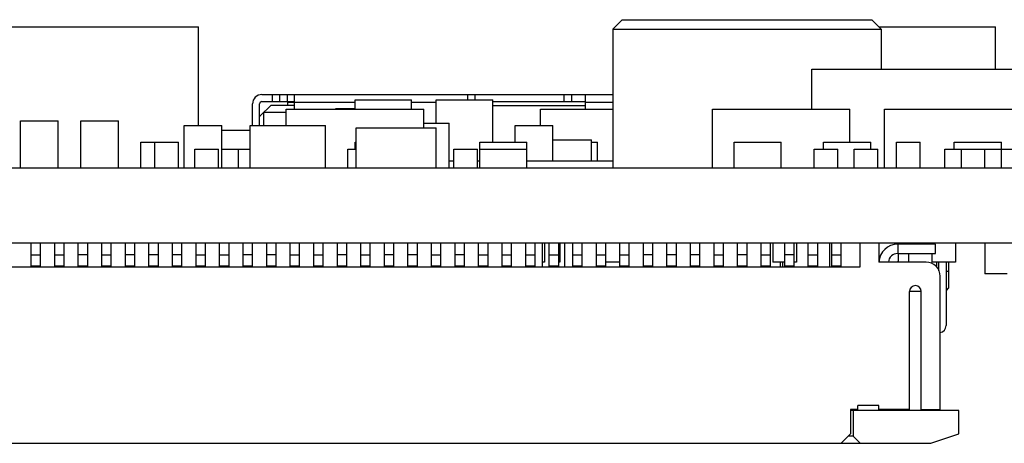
# Model space of a CAD drawing. Header units: millimetres. Extents: x 440 to 595, y -43 to 361.
# Tile 5 of 47: x 516 to 537, y -32 to -23. Entities that reach past the tile are written whole.
import ezdxf

# ---------------------------------------------------------------- set-up
doc = ezdxf.new("R2010")
doc.units = ezdxf.units.MM
doc.header["$LTSCALE"] = 16.335
doc.layers.get('0').update_dxf_attribs({"linetype": 'CONTINUOUS'})

msp = doc.modelspace()

# ---------------------------------------------------------------- linework, layer by layer
at = {"linetype": 'Continuous'}
for p, q in [((528.4216, -22.5672), (528.2216, -22.7672)), ((528.4216, -22.5672), (533.7216, -22.5672)), ((533.7216, -22.5672), (533.9216, -22.7672)), ((512.3216, -22.7172), (519.4216, -22.7172)), ((519.4216, -24.8172), (519.4216, -22.7172)), ((528.2216, -22.7672), (528.2216, -25.7172)), ((528.2216, -22.7672), (533.9216, -22.7672)), ((533.8716, -22.7172), (536.3466, -22.7172)), ((533.9216, -22.7672), (533.9216, -23.6172)), ((536.3466, -23.6172), (536.3466, -22.7172)), ((532.4466, -23.6172), (539.2466, -23.6172)), ((532.4466, -24.4672), (532.4466, -23.6172)), ((520.7716, -24.1572), (528.2216, -24.1572)), ((520.9916, -24.3072), (520.9916, -24.1572)), ((521.1416, -24.1572), (521.1416, -24.3072)), ((521.3116, -24.3072), (521.3116, -24.1572)), ((521.4616, -24.4672), (521.4616, -24.1572)), ((525.1416, -24.2672), (525.1416, -24.1572)), ((525.2916, -24.1572), (525.2916, -24.2672)), ((527.1916, -24.3072), (527.1916, -24.1572)), ((527.3416, -24.1572), (527.3416, -24.3072)), ((527.6416, -24.4672), (527.6416, -24.1572)), ((520.5716, -24.8172), (520.5716, -24.3572)), ((520.7216, -24.8172), (520.7216, -24.3572)), ((520.7377, -24.6061), (520.9566, -24.3872)), ((520.7716, -24.3072), (521.4616, -24.3072)), ((521.4616, -24.3872), (520.9566, -24.3872)), ((521.3216, -24.3872), (521.3216, -24.3072)), ((522.7466, -24.3272), (521.3216, -24.3272)), ((522.3416, -24.4672), (522.3416, -24.4572)), ((522.3416, -24.4572), (522.7466, -24.4572)), ((522.7466, -24.4672), (522.7466, -24.2672)), ((522.7466, -24.2672), (523.9466, -24.2672)), ((523.9466, -24.4672), (523.9466, -24.2672)), ((524.4716, -24.3272), (523.9466, -24.3272)), ((524.4716, -24.7672), (524.4716, -24.2672)), ((524.4716, -24.2672), (525.6716, -24.2672)), ((525.6716, -25.1672), (525.6716, -24.2672)), ((525.6716, -24.3072), (527.6416, -24.3072)), ((525.6716, -24.3872), (527.6416, -24.3872)), ((528.2216, -24.3272), (527.6416, -24.3272)), ((520.7216, -24.6278), (520.7377, -24.6061)), ((520.8066, -24.5372), (520.8066, -24.8172)), ((521.2866, -24.5372), (520.8066, -24.5372)), ((521.2866, -24.8172), (521.2866, -24.4672)), ((521.2866, -24.4672), (524.2066, -24.4672)), ((524.2066, -24.8672), (524.2066, -24.4672)), ((526.6866, -24.4672), (528.2216, -24.4672)), ((526.6866, -24.8172), (526.6866, -24.4672)), ((530.3366, -24.4672), (533.2566, -24.4672)), ((530.3366, -25.7172), (530.3366, -24.4672)), ((533.2566, -25.1672), (533.2566, -24.4672)), ((533.9866, -24.4672), (536.9066, -24.4672)), ((533.9866, -25.7172), (533.9866, -24.4672)), ((515.6466, -25.7172), (515.6466, -24.7172)), ((515.6466, -24.7172), (516.4466, -24.7172)), ((516.4466, -25.7172), (516.4466, -24.7172)), ((516.9216, -25.7172), (516.9216, -24.7172)), ((516.9216, -24.7172), (517.7216, -24.7172)), ((517.7216, -25.7172), (517.7216, -24.7172)), ((519.1216, -25.7172), (519.1216, -24.8172)), ((519.1216, -24.8172), (519.9216, -24.8172)), ((519.9216, -25.7172), (519.9216, -24.8172)), ((520.5216, -25.7172), (520.5216, -24.8172)), ((520.5216, -24.8172), (522.1216, -24.8172)), ((522.1216, -25.7172), (522.1216, -24.8172)), ((522.7716, -25.7172), (522.7716, -24.8672)), ((522.7716, -24.8672), (524.4716, -24.8672)), ((524.2066, -24.7672), (524.7466, -24.7672)), ((524.4716, -25.7172), (524.4716, -24.8672)), ((524.7466, -25.7172), (524.7466, -24.7672)), ((526.1466, -25.1672), (526.1466, -24.8172)), ((526.1466, -24.8172), (526.9466, -24.8172)), ((526.9466, -25.5672), (526.9466, -24.8172)), ((519.9216, -24.9172), (520.5216, -24.9172)), ((520.5066, -24.9172), (520.5216, -24.8971)), ((518.1966, -25.7172), (518.1966, -25.1672)), ((518.1966, -25.1672), (518.9966, -25.1672)), ((518.4966, -25.7172), (518.4966, -25.1672)), ((518.9966, -25.7172), (518.9966, -25.1672)), ((522.7466, -25.3172), (522.7466, -25.1672)), ((522.7466, -25.1672), (522.7716, -25.1672)), ((525.3966, -25.3172), (525.3966, -25.1672)), ((525.3966, -25.1672), (526.3966, -25.1672)), ((526.3966, -25.3172), (526.3966, -25.1672)), ((526.9466, -25.1172), (527.7716, -25.1172)), ((527.7716, -25.5672), (527.7716, -25.1172)), ((527.7716, -25.1672), (527.8966, -25.1672)), ((527.8966, -25.5672), (527.8966, -25.1672)), ((530.7966, -25.1672), (531.7966, -25.1672)), ((530.7966, -25.7172), (530.7966, -25.1672)), ((531.7966, -25.7172), (531.7966, -25.1672)), ((532.6966, -25.1672), (533.6966, -25.1672)), ((532.6966, -25.3172), (532.6966, -25.1672)), ((533.6966, -25.3172), (533.6966, -25.1672)), ((534.2466, -25.1672), (534.7466, -25.1672)), ((534.2466, -25.7172), (534.2466, -25.1672)), ((534.7466, -25.7172), (534.7466, -25.1672)), ((535.4716, -25.1672), (536.4716, -25.1672)), ((535.4716, -25.3172), (535.4716, -25.1672)), ((536.4716, -25.3172), (536.4716, -25.1672)), ((519.3466, -25.7172), (519.3466, -25.3172)), ((519.3466, -25.3172), (519.8466, -25.3172)), ((519.8466, -25.7172), (519.8466, -25.3172)), ((519.9216, -25.3172), (520.5216, -25.3172)), ((520.2716, -25.7172), (520.2716, -25.3172)), ((522.5966, -25.7172), (522.5966, -25.3172)), ((522.5966, -25.3172), (522.7716, -25.3172)), ((524.8466, -25.7172), (524.8466, -25.3172)), ((524.8466, -25.3172), (525.3466, -25.3172)), ((525.3466, -25.7172), (525.3466, -25.3172)), ((525.3966, -25.7172), (525.3966, -25.3172)), ((525.3966, -25.3172), (526.3966, -25.3172)), ((526.3966, -25.7172), (526.3966, -25.3172)), ((532.4966, -25.3172), (532.9966, -25.3172)), ((532.4966, -25.7172), (532.4966, -25.3172)), ((532.9966, -25.7172), (532.9966, -25.3172)), ((533.3466, -25.3172), (533.8466, -25.3172)), ((533.3466, -25.7172), (533.3466, -25.3172)), ((533.8466, -25.7172), (533.8466, -25.3172)), ((535.2716, -25.3172), (536.9716, -25.3172)), ((535.2716, -25.7172), (535.2716, -25.3172)), ((535.6216, -25.7172), (535.6216, -25.3172)), ((536.1216, -25.7172), (536.1216, -25.3172)), ((536.4716, -25.7172), (536.4716, -25.3172)), ((524.7466, -25.5672), (524.8466, -25.5672)), ((525.3466, -25.5672), (525.3966, -25.5672)), ((526.3966, -25.5672), (528.2216, -25.5672)), ((457.9216, -25.7172), (577.9216, -25.7172)), ((577.9216, -27.3172), (457.9216, -27.3172)), ((515.8716, -27.8172), (515.8716, -27.3172)), ((516.0716, -27.8172), (516.0716, -27.3172)), ((516.3716, -27.8172), (516.3716, -27.3172)), ((516.5716, -27.8172), (516.5716, -27.3172)), ((516.8716, -27.8172), (516.8716, -27.3172)), ((517.0716, -27.8172), (517.0716, -27.3172)), ((517.3716, -27.8172), (517.3716, -27.3172)), ((517.5716, -27.8172), (517.5716, -27.3172)), ((517.8716, -27.8172), (517.8716, -27.3172)), ((518.0716, -27.8172), (518.0716, -27.3172)), ((518.3716, -27.8172), (518.3716, -27.3172)), ((518.5716, -27.8172), (518.5716, -27.3172)), ((518.8716, -27.8172), (518.8716, -27.3172)), ((519.0716, -27.8172), (519.0716, -27.3172)), ((519.3716, -27.8172), (519.3716, -27.3172)), ((519.5716, -27.8172), (519.5716, -27.3172)), ((519.8716, -27.8172), (519.8716, -27.3172)), ((520.0716, -27.8172), (520.0716, -27.3172)), ((520.3716, -27.8172), (520.3716, -27.3172)), ((520.5716, -27.8172), (520.5716, -27.3172)), ((520.8716, -27.8172), (520.8716, -27.3172)), ((521.0716, -27.8172), (521.0716, -27.3172)), ((521.3716, -27.8172), (521.3716, -27.3172)), ((521.5716, -27.8172), (521.5716, -27.3172)), ((521.8716, -27.8172), (521.8716, -27.3172)), ((522.0716, -27.8172), (522.0716, -27.3172)), ((522.3716, -27.8172), (522.3716, -27.3172)), ((522.5716, -27.8172), (522.5716, -27.3172)), ((522.8716, -27.8172), (522.8716, -27.3172)), ((523.0716, -27.8172), (523.0716, -27.3172)), ((523.3716, -27.8172), (523.3716, -27.3172)), ((523.5716, -27.8172), (523.5716, -27.3172)), ((523.8716, -27.8172), (523.8716, -27.3172)), ((524.0716, -27.8172), (524.0716, -27.3172)), ((524.3716, -27.8172), (524.3716, -27.3172)), ((524.5716, -27.8172), (524.5716, -27.3172)), ((524.8716, -27.8172), (524.8716, -27.3172)), ((525.0716, -27.8172), (525.0716, -27.3172)), ((525.3716, -27.8172), (525.3716, -27.3172)), ((525.5716, -27.8172), (525.5716, -27.3172)), ((525.8716, -27.8172), (525.8716, -27.3172)), ((526.0716, -27.8172), (526.0716, -27.3172)), ((526.3716, -27.8172), (526.3716, -27.3172)), ((526.5716, -27.8172), (526.5716, -27.3172)), ((526.7216, -27.3172), (526.7216, -27.8172)), ((526.7716, -27.3172), (526.7716, -27.7172)), ((526.8716, -27.8172), (526.8716, -27.3172)), ((527.0716, -27.8172), (527.0716, -27.3172)), ((527.0966, -27.3172), (527.0966, -27.7172)), ((527.1966, -27.3172), (527.1966, -27.8172)), ((527.3716, -27.8172), (527.3716, -27.3172)), ((527.5716, -27.8172), (527.5716, -27.3172)), ((527.8716, -27.8172), (527.8716, -27.3172)), ((528.0716, -27.8172), (528.0716, -27.3172)), ((528.3716, -27.8172), (528.3716, -27.3172)), ((528.5716, -27.8172), (528.5716, -27.3172)), ((528.8716, -27.8172), (528.8716, -27.3172)), ((529.0716, -27.8172), (529.0716, -27.3172)), ((529.3716, -27.8172), (529.3716, -27.3172)), ((529.5716, -27.8172), (529.5716, -27.3172)), ((529.8716, -27.8172), (529.8716, -27.3172)), ((530.0716, -27.8172), (530.0716, -27.3172)), ((530.3716, -27.8172), (530.3716, -27.3172)), ((530.5716, -27.8172), (530.5716, -27.3172)), ((530.8716, -27.8172), (530.8716, -27.3172)), ((531.0716, -27.8172), (531.0716, -27.3172)), ((531.3716, -27.8172), (531.3716, -27.3172)), ((531.5716, -27.8172), (531.5716, -27.3172)), ((531.6216, -27.3172), (531.6216, -27.7172)), ((531.8716, -27.8172), (531.8716, -27.3172)), ((532.0716, -27.8172), (532.0716, -27.3172)), ((532.1216, -27.3172), (532.1216, -27.7172)), ((532.3716, -27.8172), (532.3716, -27.3172)), ((532.5716, -27.8172), (532.5716, -27.3172)), ((532.8216, -27.3172), (532.8216, -27.8172)), ((532.8716, -27.8172), (532.8716, -27.3172)), ((533.0716, -27.8172), (533.0716, -27.3172)), ((533.4716, -27.8172), (533.4716, -27.3172)), ((533.8716, -27.3172), (533.8716, -27.7172)), ((535.0716, -27.3355), (534.2716, -27.3355)), ((534.2716, -27.3355), (534.2716, -27.5355)), ((534.2791, -27.3172), (534.2791, -27.3355)), ((534.4966, -27.3172), (534.4966, -27.3355)), ((534.9966, -27.3172), (534.9966, -27.3355)), ((535.0716, -27.5355), (535.0716, -27.3355)), ((535.4966, -27.3172), (535.4966, -27.7172)), ((536.1216, -27.3172), (536.1216, -27.9672)), ((515.8716, -27.5655), (516.0716, -27.5655)), ((516.3716, -27.5655), (516.5716, -27.5655)), ((517.0716, -27.5655), (516.8716, -27.5655)), ((517.3716, -27.5655), (517.5716, -27.5655)), ((518.0716, -27.5655), (517.8716, -27.5655)), ((518.5716, -27.5655), (518.3716, -27.5655)), ((519.0716, -27.5655), (518.8716, -27.5655)), ((519.3716, -27.5655), (519.5716, -27.5655)), ((519.8716, -27.5655), (520.0716, -27.5655)), ((520.5716, -27.5655), (520.3716, -27.5655)), ((521.0716, -27.5655), (520.8716, -27.5655)), ((521.3716, -27.5655), (521.5716, -27.5655)), ((521.8716, -27.5655), (522.0716, -27.5655)), ((522.5716, -27.5655), (522.3716, -27.5655)), ((522.8716, -27.5655), (523.0716, -27.5655)), ((523.5716, -27.5655), (523.3716, -27.5655)), ((524.0716, -27.5655), (523.8716, -27.5655)), ((524.3716, -27.5655), (524.5716, -27.5655)), ((525.0716, -27.5655), (524.8716, -27.5655)), ((525.3716, -27.5655), (525.5716, -27.5655)), ((525.8716, -27.5655), (526.0716, -27.5655)), ((526.3716, -27.5655), (526.5716, -27.5655)), ((526.8716, -27.5655), (527.0716, -27.5655)), ((527.3716, -27.5655), (527.5716, -27.5655)), ((527.8716, -27.5655), (528.0716, -27.5655)), ((528.3716, -27.5655), (528.5716, -27.5655)), ((529.0716, -27.5655), (528.8716, -27.5655)), ((529.5716, -27.5655), (529.3716, -27.5655)), ((530.0716, -27.5655), (529.8716, -27.5655)), ((530.3716, -27.5655), (530.5716, -27.5655)), ((531.0716, -27.5655), (530.8716, -27.5655)), ((531.3716, -27.5655), (531.5716, -27.5655)), ((532.0716, -27.5655), (531.8716, -27.5655)), ((532.3716, -27.5655), (532.5716, -27.5655)), ((532.8716, -27.5655), (533.0716, -27.5655)), ((534.2716, -27.5355), (535.0716, -27.5355)), ((534.2791, -27.5355), (534.2791, -27.7172)), ((534.4966, -27.5355), (534.4966, -27.7172)), ((534.9966, -27.5355), (534.9966, -27.7172)), ((515.8716, -27.7972), (516.0716, -27.7972)), ((516.3716, -27.7972), (516.5716, -27.7972)), ((516.8716, -27.7972), (517.0716, -27.7972)), ((517.3716, -27.7972), (517.5716, -27.7972)), ((517.8716, -27.7972), (518.0716, -27.7972)), ((518.3716, -27.7972), (518.5716, -27.7972)), ((518.8716, -27.7972), (519.0716, -27.7972)), ((519.3716, -27.7972), (519.5716, -27.7972)), ((519.8716, -27.7972), (520.0716, -27.7972)), ((520.3716, -27.7972), (520.5716, -27.7972)), ((520.8716, -27.7972), (521.0716, -27.7972)), ((521.3716, -27.7972), (521.5716, -27.7972)), ((521.8716, -27.7972), (522.0716, -27.7972)), ((522.3716, -27.7972), (522.5716, -27.7972)), ((522.8716, -27.7972), (523.0716, -27.7972)), ((523.3716, -27.7972), (523.5716, -27.7972)), ((523.8716, -27.7972), (524.0716, -27.7972)), ((524.3716, -27.7972), (524.5716, -27.7972)), ((524.8716, -27.7972), (525.0716, -27.7972)), ((525.3716, -27.7972), (525.5716, -27.7972)), ((525.8716, -27.7972), (526.0716, -27.7972)), ((526.3716, -27.7972), (526.5716, -27.7972)), ((526.7716, -27.7172), (526.7216, -27.7172)), ((526.8716, -27.7972), (527.0716, -27.7972)), ((527.0966, -27.7172), (527.0716, -27.7172)), ((527.3716, -27.7972), (527.5716, -27.7972)), ((527.8716, -27.7972), (528.0716, -27.7972)), ((528.3716, -27.7172), (528.0716, -27.7172)), ((528.3716, -27.7972), (528.5716, -27.7972)), ((528.8716, -27.7972), (529.0716, -27.7972)), ((529.3716, -27.7972), (529.5716, -27.7972)), ((529.8716, -27.7972), (530.0716, -27.7972)), ((530.3716, -27.7972), (530.5716, -27.7972)), ((530.8716, -27.7972), (531.0716, -27.7972)), ((531.3716, -27.7972), (531.5716, -27.7972)), ((531.8716, -27.7172), (531.6216, -27.7172)), ((531.7716, -27.7172), (531.7716, -27.8172)), ((531.8216, -27.7172), (531.8216, -27.8172)), ((531.8716, -27.7972), (532.0716, -27.7972)), ((532.1216, -27.7172), (532.0716, -27.7172)), ((532.3716, -27.7972), (532.5716, -27.7972)), ((532.8716, -27.7972), (533.0716, -27.7972)), ((534.8716, -27.7172), (533.8716, -27.7172)), ((535.4966, -27.7172), (534.9966, -27.7172)), ((535.0966, -27.7172), (535.0966, -27.8231)), ((535.1466, -27.9041), (535.1466, -27.7172)), ((535.2966, -27.7172), (535.2966, -29.0672)), ((535.3466, -27.7172), (535.3466, -28.2672)), ((512.5716, -27.8172), (533.4716, -27.8172)), ((535.3466, -27.9172), (535.2966, -27.9172)), ((536.5966, -27.9672), (536.1216, -27.9672)), ((535.1716, -30.8672), (535.1716, -28.0172)), ((534.7716, -28.3422), (534.5216, -28.3422)), ((534.5216, -30.8672), (534.5216, -28.3422)), ((534.7716, -30.8672), (534.7716, -28.3422)), ((535.3466, -28.2672), (535.2966, -28.3172)), ((533.4216, -30.8472), (533.2716, -30.8472)), ((533.2716, -30.8472), (533.2716, -31.3672)), ((535.5716, -30.8672), (533.2716, -30.8672)), ((533.3216, -30.8672), (533.3216, -31.4172)), ((533.8716, -30.7672), (533.4216, -30.7672)), ((533.4216, -30.8672), (533.4216, -30.7672)), ((533.8716, -30.8672), (533.8716, -30.7672)), ((534.5216, -30.8472), (533.8716, -30.8472)), ((534.7716, -30.8472), (535.1716, -30.8472)), ((535.5716, -31.3672), (535.5716, -30.8672)), ((511.0716, -31.5672), (534.9716, -31.5672)), ((533.0716, -31.5672), (533.2716, -31.3672)), ((533.3216, -31.4172), (533.2216, -31.4172)), ((533.3216, -31.4172), (533.4716, -31.5672)), ((534.9716, -31.5672), (535.5716, -31.3672))]:
    msp.add_line(p, q, dxfattribs=at)
for centre, radius, start, end in [((520.7716, -24.3572), 0.2, 90, 180), ((520.7716, -24.3572), 0.05, 90, 180), ((534.2712, -27.7355), 0.4, 89.94002, 177.37783), ((534.2712, -27.7355), 0.2, 89.88002, 174.75016), ((534.1466, -27.7672), 0.15, 19.55078, 26.58995), ((534.8716, -28.0172), 0.3, 0, 90), ((534.6466, -28.3422), 0.125, 0, 180), ((535.1466, -29.0672), 0.15, 279.82648, 360)]:
    msp.add_arc(centre, radius, start, end, dxfattribs=at)

doc.saveas('drawing.dxf')
